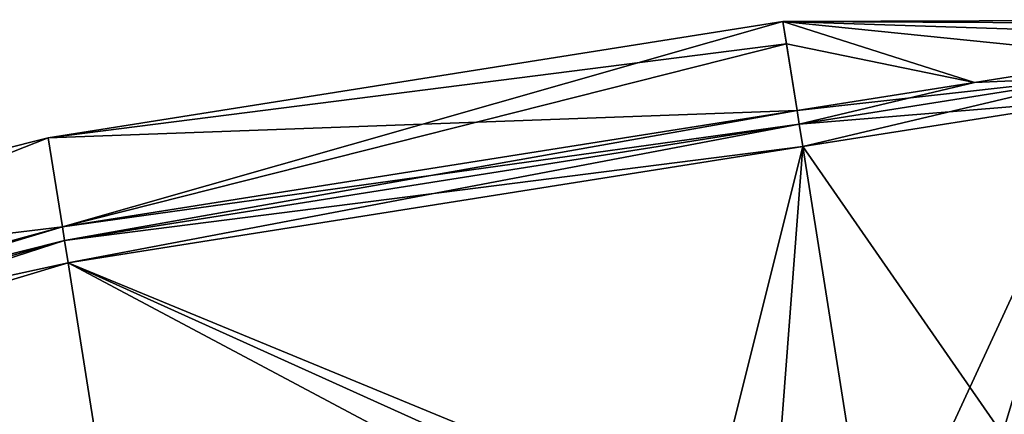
# Model space of a CAD drawing. Header units: millimetres. Extents: x -25 to 242, y -2 to 166.
# Tile 44 of 45: x 204 to 229, y 156 to 166. Entities that reach past the tile are written whole.
import ezdxf

# ---------------------------------------------------------------- set-up
doc = ezdxf.new("R2010")
doc.units = ezdxf.units.MM
doc.header["$LTSCALE"] = 26.699852
for name, color, linetype in [('11', 7, 'CONTINUOUS'), ('13', 7, 'CONTINUOUS'), ('15', 7, 'CONTINUOUS'), ('17', 7, 'CONTINUOUS'), ('18', 7, 'CONTINUOUS'), ('19', 7, 'CONTINUOUS'), ('35', 7, 'CONTINUOUS'), ('36', 7, 'CONTINUOUS'), ('37', 7, 'CONTINUOUS'), ('38', 7, 'CONTINUOUS'), ('39', 7, 'CONTINUOUS'), ('45', 7, 'CONTINUOUS')]:
    doc.layers.add(name, color=color, linetype=linetype)

msp = doc.modelspace()

# ---------------------------------------------------------------- linework, layer by layer
at = {"layer": '11', "color": 254, "linetype": 'Continuous', "true_color": 0xccd1e0}
for points in [[(223.926, 163.134, -15.85), (221.008, 151.452, -15.85), (204.779, 160.101, -15.85), (223.926, 163.134, -15.85)], [(223.046, 151.608, -15.85), (221.008, 151.452, -15.85), (223.926, 163.134, -15.85), (223.046, 151.608, -15.85)], [(225.779, 151.426, -15.85), (223.046, 151.608, -15.85), (223.926, 163.134, -15.85), (225.779, 151.426, -15.85)], [(204.779, 160.101, -15.85), (206.513, 149.157, -15.85), (178.825, 152.29, -15.85), (204.779, 160.101, -15.85)], [(221.008, 151.452, -15.85), (206.513, 149.157, -15.85), (204.779, 160.101, -15.85), (221.008, 151.452, -15.85)]]:
    msp.add_3dface(points, dxfattribs=at)
at = {"layer": '13', "color": 254, "linetype": 'Continuous', "true_color": 0xccd1e0}
for points in [[(223.926, 163.134, 15.85), (204.779, 160.101, 15.85), (225.78, 151.426, 15.85), (223.926, 163.134, 15.85)], [(204.779, 160.101, 15.85), (178.825, 152.29, 15.85), (206.513, 149.157, 15.85), (204.779, 160.101, 15.85)], [(225.78, 151.426, 15.85), (204.779, 160.101, 15.85), (223.576, 151.603, 15.85), (225.78, 151.426, 15.85)], [(223.576, 151.603, 15.85), (204.779, 160.101, 15.85), (221.009, 151.453, 15.85), (223.576, 151.603, 15.85)], [(221.009, 151.453, 15.85), (204.779, 160.101, 15.85), (206.513, 149.157, 15.85), (221.009, 151.453, 15.85)]]:
    msp.add_3dface(points, dxfattribs=at)
at = {"layer": '15', "color": 254, "linetype": 'Continuous', "true_color": 0xccd1e0}
for points in [[(204.63, 161.043, -15.153), (178.43, 153.157, -15.153), (204.262, 163.365), (204.63, 161.043, -15.153)], [(204.262, 163.365), (178.43, 153.157, -15.153), (186.136, 158.79), (204.262, 163.365)], [(204.262, 163.365), (186.136, 158.79), (204.63, 161.043, 15.153), (204.262, 163.365)], [(204.63, 161.043, 15.153), (186.136, 158.79), (178.43, 153.157, 15.153), (204.63, 161.043, 15.153)]]:
    msp.add_3dface(points, dxfattribs=at)
at = {"layer": '17', "color": 254, "linetype": 'Continuous', "true_color": 0xccd1e0}
for points in [[(204.262, 163.365), (204.63, 161.043, 15.153), (223.409, 166.398), (204.262, 163.365)], [(223.501, 165.813, -7.667), (204.262, 163.365), (223.409, 166.398), (223.501, 165.813, -7.667)], [(223.409, 166.398), (204.63, 161.043, 15.153), (223.501, 165.813, 7.667), (223.409, 166.398)], [(223.776, 164.075, -15.153), (204.262, 163.365), (223.501, 165.813, -7.667), (223.776, 164.075, -15.153)], [(223.501, 165.813, 7.667), (204.63, 161.043, 15.153), (223.776, 164.075, 15.153), (223.501, 165.813, 7.667)], [(204.63, 161.043, -15.153), (204.262, 163.365), (223.776, 164.075, -15.153), (204.63, 161.043, -15.153)]]:
    msp.add_3dface(points, dxfattribs=at)
at = {"layer": '18', "color": 254, "linetype": 'Continuous', "true_color": 0xccd1e0}
for points in [[(238.01, 166.33, -4.683), (223.409, 166.398), (238.743, 166.446, 0), (238.01, 166.33, -4.683)], [(238.743, 166.446, 0), (223.409, 166.398), (238.01, 166.33, 4.682), (238.743, 166.446, 0)], [(223.776, 164.075, -15.153), (223.501, 165.813, -7.667), (223.409, 166.398), (223.776, 164.075, -15.153)], [(223.776, 164.075, -15.153), (223.409, 166.398), (228.401, 164.807, -14.412), (223.776, 164.075, -15.153)], [(223.409, 166.398), (223.501, 165.813, 7.667), (228.401, 164.808, 14.412), (223.409, 166.398)], [(228.401, 164.807, -14.412), (223.409, 166.398), (232.573, 165.468, -12.259), (228.401, 164.807, -14.412)], [(232.573, 165.468, -12.259), (223.409, 166.398), (235.884, 165.993, -8.907), (232.573, 165.468, -12.259)], [(235.884, 165.993, -8.907), (223.409, 166.398), (238.01, 166.33, -4.683), (235.884, 165.993, -8.907)], [(238.01, 166.33, 4.682), (223.409, 166.398), (235.885, 165.993, 8.907), (238.01, 166.33, 4.682)], [(235.885, 165.993, 8.907), (223.409, 166.398), (232.573, 165.468, 12.259), (235.885, 165.993, 8.907)], [(232.573, 165.468, 12.259), (223.409, 166.398), (228.401, 164.808, 14.412), (232.573, 165.468, 12.259)], [(223.501, 165.813, 7.667), (223.776, 164.075, 15.153), (228.401, 164.808, 14.412), (223.501, 165.813, 7.667)]]:
    msp.add_3dface(points, dxfattribs=at)
at = {"layer": '19', "color": 254, "linetype": 'Continuous', "true_color": 0xccd1e0}
for points in [[(223.926, 163.134, -15.85), (231.753, 164.374, -13.727), (225.779, 151.426, -15.85), (223.926, 163.134, -15.85)], [(231.753, 164.374, 13.726), (223.926, 163.134, 15.85), (234.326, 148.125, 13.726), (231.753, 164.374, 13.726)], [(226.499, 146.885, -15.85), (225.779, 151.426, -15.85), (231.753, 164.374, -13.727), (226.499, 146.885, -15.85)], [(226.499, 146.885, -15.85), (231.753, 164.374, -13.727), (234.326, 148.125, -13.726), (226.499, 146.885, -15.85)], [(223.926, 163.134, 15.85), (225.78, 151.426, 15.85), (234.326, 148.125, 13.726), (223.926, 163.134, 15.85)]]:
    msp.add_3dface(points, dxfattribs=at)
at = {"layer": '35', "color": 254, "linetype": 'Continuous', "true_color": 0xccd1e0}
for points in [[(204.63, 161.043, 15.153), (178.43, 153.157, 15.153), (204.687, 160.684, 15.657), (204.63, 161.043, 15.153)], [(204.687, 160.684, 15.657), (178.43, 153.157, 15.153), (187.034, 156.229, 15.657), (204.687, 160.684, 15.657)], [(204.779, 160.101, 15.85), (204.687, 160.684, 15.657), (187.034, 156.229, 15.657), (204.779, 160.101, 15.85)], [(178.825, 152.29, 15.85), (204.779, 160.101, 15.85), (187.034, 156.229, 15.657), (178.825, 152.29, 15.85)]]:
    msp.add_3dface(points, dxfattribs=at)
at = {"layer": '36', "color": 254, "linetype": 'Continuous', "true_color": 0xccd1e0}
for points in [[(223.776, 164.075, 15.153), (204.63, 161.043, 15.153), (204.687, 160.684, 15.657), (223.776, 164.075, 15.153)], [(223.776, 164.075, 15.153), (204.687, 160.684, 15.657), (223.833, 163.717, 15.657), (223.776, 164.075, 15.153)], [(204.687, 160.684, 15.657), (204.779, 160.101, 15.85), (223.833, 163.717, 15.657), (204.687, 160.684, 15.657)], [(204.779, 160.101, 15.85), (223.926, 163.134, 15.85), (223.833, 163.717, 15.657), (204.779, 160.101, 15.85)]]:
    msp.add_3dface(points, dxfattribs=at)
at = {"layer": '37', "color": 254, "linetype": 'Continuous', "true_color": 0xccd1e0}
for points in [[(228.401, 164.807, -14.412), (232.573, 165.468, -12.259), (231.565, 164.942, -13.56), (228.401, 164.807, -14.412)], [(232.573, 165.468, 12.259), (228.401, 164.808, 14.412), (231.565, 164.942, 13.56), (232.573, 165.468, 12.259)], [(228.401, 164.808, 14.412), (223.776, 164.075, 15.153), (231.565, 164.942, 13.56), (228.401, 164.808, 14.412)], [(223.776, 164.075, 15.153), (223.833, 163.717, 15.657), (231.565, 164.942, 13.56), (223.776, 164.075, 15.153)], [(223.776, 164.075, -15.153), (228.401, 164.807, -14.412), (223.833, 163.717, -15.657), (223.776, 164.075, -15.153)], [(223.926, 163.134, -15.85), (223.833, 163.717, -15.657), (231.565, 164.942, -13.56), (223.926, 163.134, -15.85)], [(223.833, 163.717, -15.657), (228.401, 164.807, -14.412), (231.565, 164.942, -13.56), (223.833, 163.717, -15.657)], [(223.833, 163.717, 15.657), (231.753, 164.374, 13.726), (231.565, 164.942, 13.56), (223.833, 163.717, 15.657)], [(231.753, 164.374, -13.727), (223.926, 163.134, -15.85), (231.565, 164.942, -13.56), (231.753, 164.374, -13.727)], [(223.926, 163.134, 15.85), (231.753, 164.374, 13.726), (223.833, 163.717, 15.657), (223.926, 163.134, 15.85)]]:
    msp.add_3dface(points, dxfattribs=at)
at = {"layer": '38', "color": 254, "linetype": 'Continuous', "true_color": 0xccd1e0}
for points in [[(204.63, 161.043, -15.153), (223.776, 164.075, -15.153), (223.833, 163.717, -15.657), (204.63, 161.043, -15.153)], [(204.63, 161.043, -15.153), (223.833, 163.717, -15.657), (204.687, 160.684, -15.657), (204.63, 161.043, -15.153)], [(223.833, 163.717, -15.657), (223.926, 163.134, -15.85), (204.687, 160.684, -15.657), (223.833, 163.717, -15.657)], [(223.926, 163.134, -15.85), (204.779, 160.101, -15.85), (204.687, 160.684, -15.657), (223.926, 163.134, -15.85)]]:
    msp.add_3dface(points, dxfattribs=at)
at = {"layer": '39', "color": 254, "linetype": 'Continuous', "true_color": 0xccd1e0}
for points in [[(178.43, 153.157, -15.153), (204.63, 161.043, -15.153), (187.034, 156.229, -15.657), (178.43, 153.157, -15.153)], [(204.63, 161.043, -15.153), (204.687, 160.684, -15.657), (187.034, 156.229, -15.657), (204.63, 161.043, -15.153)], [(204.779, 160.101, -15.85), (178.825, 152.29, -15.85), (204.687, 160.684, -15.657), (204.779, 160.101, -15.85)], [(204.687, 160.684, -15.657), (178.825, 152.29, -15.85), (187.034, 156.229, -15.657), (204.687, 160.684, -15.657)]]:
    msp.add_3dface(points, dxfattribs=at)
at = {"layer": '45', "linetype": 'Continuous'}
for points in [[(236.779, 156.062, -8.42), (238.789, 156.38, -4.426), (227.774, 154.636, -7.608), (236.779, 156.062, -8.42)], [(227.774, 154.636, -7.608), (238.789, 156.38, -4.426), (231.725, 155.261, -4.703), (227.774, 154.636, -7.608)]]:
    msp.add_3dface(points, dxfattribs=at)

doc.saveas('drawing.dxf')
